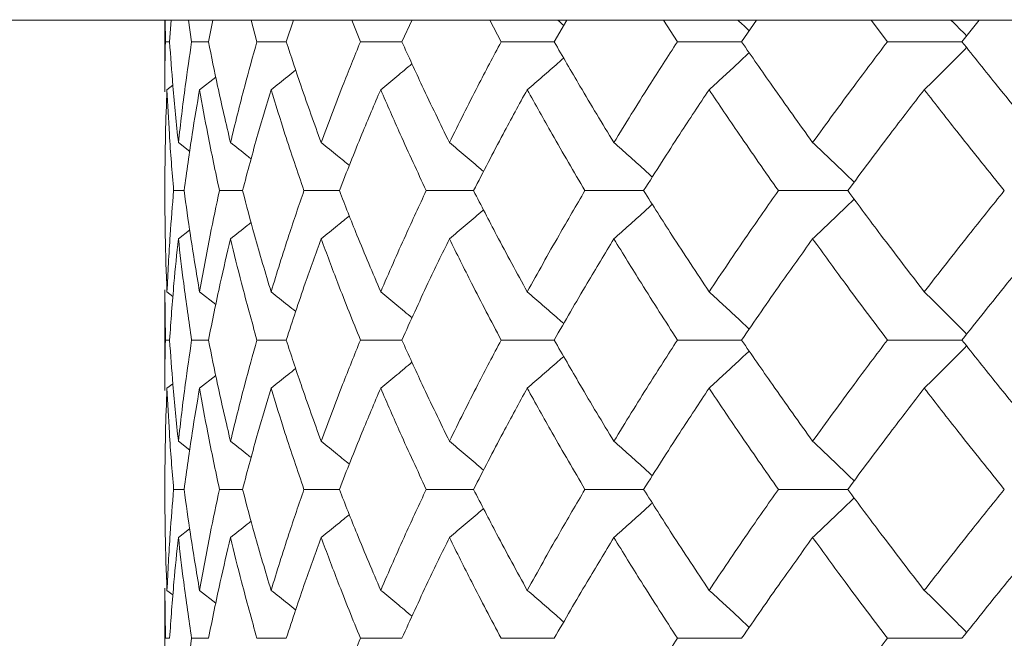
# Model space of a CAD drawing. Header units: inches. Extents: x -4.2 to 22.3, y -10.2 to 17.4.
# Tile 43 of 121: x -2.641 to -2.238, y -0.086 to 0.167. Entities that reach past the tile are written whole.
import ezdxf

# ---------------------------------------------------------------- set-up
doc = ezdxf.new("R2010")
doc.units = ezdxf.units.IN
doc.header["$MEASUREMENT"] = 0

msp = doc.modelspace()

# ---------------------------------------------------------------- linework, layer by layer
at = {"color": 7, "linetype": 'Continuous', "lineweight": 15}
for p, q in [((-2.12727, 0.16652), (-2.85588, 0.16652)), ((-2.58116, 0.16652), (-2.58116, 0.13719)), ((-2.58093, 0.1577), (-2.58101, 0.16652)), ((-2.57922, 0.1577), (-2.57853, 0.16652)), ((-2.57018, 0.1577), (-2.57143, 0.16652)), ((-2.5633, 0.1577), (-2.56145, 0.16652)), ((-2.54347, 0.1577), (-2.54587, 0.16652)), ((-2.53149, 0.1577), (-2.52851, 0.16652)), ((-2.50109, 0.1577), (-2.50462, 0.16652)), ((-2.48415, 0.1577), (-2.47997, 0.16671)), ((-2.4435, 0.1577), (-2.44812, 0.16652)), ((-2.42178, 0.1577), (-2.41663, 0.16652)), ((-2.37134, 0.1577), (-2.37699, 0.16652)), ((-2.34508, 0.1577), (-2.33892, 0.16652)), ((-2.28539, 0.1577), (-2.29202, 0.16652)), ((-2.25488, 0.1577), (-2.24778, 0.16652)), ((-2.57922, 0.1577), (-2.58093, 0.1577)), ((-2.5633, 0.1577), (-2.57018, 0.1577)), ((-2.53149, 0.1577), (-2.54347, 0.1577)), ((-2.48415, 0.1577), (-2.50109, 0.1577)), ((-2.42178, 0.1577), (-2.4435, 0.1577)), ((-2.34508, 0.1577), (-2.37134, 0.1577)), ((-2.25488, 0.1577), (-2.28539, 0.1577)), ((-2.56695, 0.13807), (-2.56032, 0.14323)), ((-2.58028, 0.13807), (-2.57789, 0.13992)), ((-2.57562, 0.11643), (-2.57096, 0.11282)), ((-2.57326, 0.09674), (-2.57756, 0.09674)), ((-2.54936, 0.09674), (-2.55881, 0.09674)), ((-2.50973, 0.09674), (-2.52421, 0.09674)), ((-2.4548, 0.09674), (-2.47416, 0.09674)), ((-2.38517, 0.09674), (-2.40919, 0.09674)), ((-2.30161, 0.09674), (-2.33003, 0.09674)), ((-2.57562, 0.07704), (-2.571, 0.08063)), ((-2.58116, 0.05622), (-2.58116, 0.01502)), ((-2.58093, 0.03562), (-2.58113, 0.05622)), ((-2.58028, 0.05534), (-2.57784, 0.05345)), ((-2.56695, 0.05534), (-2.56028, 0.05013)), ((-2.57922, 0.03562), (-2.58093, 0.03562)), ((-2.5633, 0.03562), (-2.57018, 0.03562)), ((-2.53149, 0.03562), (-2.54347, 0.03562)), ((-2.48415, 0.03562), (-2.50109, 0.03562)), ((-2.42178, 0.03562), (-2.4435, 0.03562)), ((-2.34508, 0.03562), (-2.37134, 0.03562)), ((-2.25488, 0.03562), (-2.28539, 0.03562)), ((-2.56695, 0.0159), (-2.56032, 0.02108)), ((-2.58028, 0.0159), (-2.57789, 0.01775)), ((-2.57562, -0.0058), (-2.57096, -0.00942)), ((-2.57326, -0.0255), (-2.57756, -0.0255)), ((-2.54936, -0.0255), (-2.55881, -0.0255)), ((-2.50973, -0.0255), (-2.52421, -0.0255)), ((-2.4548, -0.0255), (-2.47416, -0.0255)), ((-2.38517, -0.0255), (-2.40919, -0.0255)), ((-2.30161, -0.0255), (-2.33003, -0.0255)), ((-2.57562, -0.04519), (-2.571, -0.04161)), ((-2.58116, -0.06595), (-2.58116, -0.10692)), ((-2.58093, -0.08646), (-2.58113, -0.06595)), ((-2.58028, -0.06683), (-2.57784, -0.06871)), ((-2.56695, -0.06683), (-2.56028, -0.07202)), ((-2.57922, -0.08646), (-2.58093, -0.08646)), ((-2.5633, -0.08646), (-2.57018, -0.08646)), ((-2.53149, -0.08646), (-2.54347, -0.08646)), ((-2.48415, -0.08646), (-2.50109, -0.08646)), ((-2.42178, -0.08646), (-2.4435, -0.08646)), ((-2.34508, -0.08646), (-2.37134, -0.08646)), ((-2.25488, -0.08646), (-2.28539, -0.08646))]:
    msp.add_line(p, q, dxfattribs=at)
for points, knots in [([(-2.42033, 0.16652), (-2.42029, 0.16649), (-2.41947, 0.16578), (-2.41866, 0.16506), (-2.41789, 0.16436)], [0, 0, 0, 0, 0.044024, 1, 1, 1, 1]), ([(-2.34659, 0.16652), (-2.34655, 0.16649), (-2.345, 0.16506), (-2.34346, 0.1636), (-2.34195, 0.16218)], [0, 0, 0, 0, 0.021854, 1, 1, 1, 1]), ([(-2.25933, 0.16652), (-2.2593, 0.16649), (-2.25716, 0.16437), (-2.25504, 0.16221), (-2.25296, 0.16009)], [0, 0, 0, 0, 0.014758, 1, 1, 1, 1]), ([(-2.58113, 0.13719), (-2.58114, 0.13798), (-2.58121, 0.14483), (-2.58106, 0.15166), (-2.58093, 0.1577)], [0, 0, 0, 0, 0.115573, 1, 1, 1, 1]), ([(-2.57562, 0.11643), (-2.57641, 0.12414), (-2.57783, 0.13791), (-2.57879, 0.15166), (-2.57922, 0.1577)], [0, 0, 0, 0, 0.560339, 1, 1, 1, 1]), ([(-2.57562, 0.11643), (-2.57473, 0.12414), (-2.57313, 0.13791), (-2.57108, 0.15166), (-2.57018, 0.1577)], [0, 0, 0, 0, 0.560339, 1, 1, 1, 1]), ([(-2.55429, 0.11643), (-2.55609, 0.12414), (-2.55931, 0.13791), (-2.56208, 0.15166), (-2.5633, 0.1577)], [0, 0, 0, 0, 0.560339, 1, 1, 1, 1]), ([(-2.55429, 0.11643), (-2.55239, 0.12414), (-2.549, 0.13791), (-2.54516, 0.15166), (-2.54347, 0.1577)], [0, 0, 0, 0, 0.560339, 1, 1, 1, 1]), ([(-2.51717, 0.11643), (-2.51997, 0.12414), (-2.52495, 0.13791), (-2.52949, 0.15166), (-2.53149, 0.1577)], [0, 0, 0, 0, 0.560339, 1, 1, 1, 1]), ([(-2.51717, 0.11643), (-2.51429, 0.12414), (-2.50914, 0.13791), (-2.50355, 0.15166), (-2.50109, 0.1577)], [0, 0, 0, 0, 0.560339, 1, 1, 1, 1]), ([(-2.46467, 0.11643), (-2.46843, 0.12414), (-2.47512, 0.13791), (-2.48139, 0.15166), (-2.48415, 0.1577)], [0, 0, 0, 0, 0.560339, 1, 1, 1, 1]), ([(-2.46467, 0.11643), (-2.46083, 0.12414), (-2.45398, 0.13791), (-2.4467, 0.15166), (-2.4435, 0.1577)], [0, 0, 0, 0, 0.560339, 1, 1, 1, 1]), ([(-2.39737, 0.11643), (-2.40204, 0.12414), (-2.41037, 0.13791), (-2.4183, 0.15166), (-2.42178, 0.1577)], [0, 0, 0, 0, 0.560339, 1, 1, 1, 1]), ([(-2.39737, 0.11643), (-2.39262, 0.12414), (-2.38413, 0.13791), (-2.37525, 0.15166), (-2.37134, 0.1577)], [0, 0, 0, 0, 0.560339, 1, 1, 1, 1]), ([(-2.31599, 0.11643), (-2.32152, 0.12414), (-2.3314, 0.13791), (-2.3409, 0.15166), (-2.34508, 0.1577)], [0, 0, 0, 0, 0.560339, 1, 1, 1, 1]), ([(-2.31599, 0.11643), (-2.31038, 0.12414), (-2.30036, 0.13791), (-2.28996, 0.15166), (-2.28539, 0.1577)], [0, 0, 0, 0, 0.560339, 1, 1, 1, 1]), ([(-2.22143, 0.11643), (-2.22777, 0.12414), (-2.23909, 0.13791), (-2.25006, 0.15166), (-2.25488, 0.1577)], [0, 0, 0, 0, 0.560339, 1, 1, 1, 1]), ([(-2.35839, 0.13807), (-2.3564, 0.13987), (-2.35242, 0.14348), (-2.34694, 0.14852), (-2.34347, 0.15179), (-2.34196, 0.15321)], [0, 0, 0, 0, 0.360977, 0.721953, 1, 1, 1, 1]), ([(-2.2703, 0.13807), (-2.26845, 0.13987), (-2.26475, 0.14348), (-2.25897, 0.14921), (-2.25505, 0.15318), (-2.25296, 0.15531)], [0, 0, 0, 0, 0.317535, 0.635069, 1, 1, 1, 1]), ([(-2.43283, 0.13807), (-2.43072, 0.13987), (-2.42651, 0.14348), (-2.42153, 0.1478), (-2.41868, 0.15033), (-2.4179, 0.15102)], [0, 0, 0, 0, 0.421367, 0.842734, 1, 1, 1, 1]), ([(-2.53768, 0.13807), (-2.53541, 0.13987), (-2.53204, 0.14254), (-2.52869, 0.14524), (-2.52761, 0.14611)], [0, 0, 0, 0, 0.675594, 1, 1, 1, 1]), ([(-2.49281, 0.13807), (-2.49061, 0.13987), (-2.48632, 0.14338), (-2.48206, 0.14694), (-2.47999, 0.14867)], [0, 0, 0, 0, 0.5135029, 1, 1, 1, 1]), ([(-2.58115, 0.09674), (-2.58112, 0.10447), (-2.58105, 0.11825), (-2.58051, 0.13201), (-2.58028, 0.13807)], [0, 0, 0, 0, 0.560274, 1, 1, 1, 1]), ([(-2.57756, 0.09674), (-2.57819, 0.10447), (-2.57932, 0.11825), (-2.57999, 0.13201), (-2.58028, 0.13807)], [0, 0, 0, 0, 0.560274, 1, 1, 1, 1]), ([(-2.57326, 0.09674), (-2.5722, 0.10447), (-2.57032, 0.11825), (-2.56798, 0.13201), (-2.56695, 0.13807)], [0, 0, 0, 0, 0.560274, 1, 1, 1, 1]), ([(-2.55881, 0.09674), (-2.56045, 0.10447), (-2.56338, 0.11825), (-2.56586, 0.13201), (-2.56695, 0.13807)], [0, 0, 0, 0, 0.560274, 1, 1, 1, 1]), ([(-2.54936, 0.09674), (-2.5473, 0.10447), (-2.54363, 0.11825), (-2.5395, 0.13201), (-2.53768, 0.13807)], [0, 0, 0, 0, 0.560274, 1, 1, 1, 1]), ([(-2.52421, 0.09674), (-2.52685, 0.10447), (-2.53155, 0.11825), (-2.53581, 0.13201), (-2.53768, 0.13807)], [0, 0, 0, 0, 0.5602736, 1, 1, 1, 1]), ([(-2.50973, 0.09674), (-2.50669, 0.10447), (-2.50126, 0.11825), (-2.4954, 0.13201), (-2.49281, 0.13807)], [0, 0, 0, 0, 0.560274, 1, 1, 1, 1]), ([(-2.47416, 0.09674), (-2.47776, 0.10447), (-2.48418, 0.11825), (-2.49018, 0.13201), (-2.49281, 0.13807)], [0, 0, 0, 0, 0.560274, 1, 1, 1, 1]), ([(-2.4548, 0.09674), (-2.45081, 0.10447), (-2.44369, 0.11825), (-2.43615, 0.13201), (-2.43283, 0.13807)], [0, 0, 0, 0, 0.560274, 1, 1, 1, 1]), ([(-2.40919, 0.09674), (-2.41372, 0.10447), (-2.42179, 0.11825), (-2.42946, 0.13201), (-2.43283, 0.13807)], [0, 0, 0, 0, 0.560274, 1, 1, 1, 1]), ([(-2.38517, 0.09674), (-2.38028, 0.10447), (-2.37154, 0.11825), (-2.3624, 0.13201), (-2.35839, 0.13807)], [0, 0, 0, 0, 0.560274, 1, 1, 1, 1]), ([(-2.33003, 0.09674), (-2.33543, 0.10447), (-2.34506, 0.11825), (-2.35432, 0.13201), (-2.35839, 0.13807)], [0, 0, 0, 0, 0.5602736, 1, 1, 1, 1]), ([(-2.30161, 0.09674), (-2.29586, 0.10447), (-2.28561, 0.11825), (-2.27497, 0.13201), (-2.2703, 0.13807)], [0, 0, 0, 0, 0.560274, 1, 1, 1, 1]), ([(-2.23753, 0.09674), (-2.24375, 0.10447), (-2.25484, 0.11825), (-2.26558, 0.13201), (-2.2703, 0.13807)], [0, 0, 0, 0, 0.560274, 1, 1, 1, 1]), ([(-2.55429, 0.11643), (-2.55199, 0.11463), (-2.54915, 0.11241), (-2.54634, 0.11016), (-2.54582, 0.10974)], [0, 0, 0, 0, 0.812629, 1, 1, 1, 1]), ([(-2.51717, 0.11643), (-2.51493, 0.11463), (-2.51106, 0.11152), (-2.50723, 0.10836), (-2.50562, 0.10704)], [0, 0, 0, 0, 0.5798245, 1, 1, 1, 1]), ([(-2.46467, 0.11643), (-2.46252, 0.11462), (-2.45821, 0.11101), (-2.45355, 0.10706), (-2.45106, 0.1049), (-2.4507, 0.10459)], [0, 0, 0, 0, 0.461051, 0.922103, 1, 1, 1, 1]), ([(-2.39737, 0.11643), (-2.39532, 0.11462), (-2.39122, 0.11101), (-2.38596, 0.10631), (-2.38277, 0.10339), (-2.38161, 0.10232)], [0, 0, 0, 0, 0.387792, 0.775584, 1, 1, 1, 1]), ([(-2.31599, 0.11643), (-2.31407, 0.11462), (-2.31023, 0.11101), (-2.30457, 0.10561), (-2.30086, 0.10197), (-2.29903, 0.10018)], [0, 0, 0, 0, 0.337228, 0.674456, 1, 1, 1, 1]), ([(-2.58028, 0.05534), (-2.58057, 0.06308), (-2.58108, 0.07688), (-2.58113, 0.09068), (-2.58115, 0.09674)], [0, 0, 0, 0, 0.5601361, 1, 1, 1, 1]), ([(-2.58028, 0.05534), (-2.5799, 0.06308), (-2.57921, 0.07688), (-2.57806, 0.09068), (-2.57756, 0.09674)], [0, 0, 0, 0, 0.560136, 1, 1, 1, 1]), ([(-2.56695, 0.05534), (-2.56825, 0.06308), (-2.57057, 0.07688), (-2.57244, 0.09068), (-2.57326, 0.09674)], [0, 0, 0, 0, 0.560136, 1, 1, 1, 1]), ([(-2.56695, 0.05534), (-2.56555, 0.06308), (-2.56306, 0.07688), (-2.5601, 0.09068), (-2.55881, 0.09674)], [0, 0, 0, 0, 0.5601361, 1, 1, 1, 1]), ([(-2.53768, 0.05534), (-2.53999, 0.06308), (-2.54409, 0.07688), (-2.54775, 0.09068), (-2.54936, 0.09674)], [0, 0, 0, 0, 0.5601361, 1, 1, 1, 1]), ([(-2.53768, 0.05534), (-2.53529, 0.06308), (-2.53101, 0.07688), (-2.52629, 0.09068), (-2.52421, 0.09674)], [0, 0, 0, 0, 0.560136, 1, 1, 1, 1]), ([(-2.49281, 0.05534), (-2.49609, 0.06308), (-2.50194, 0.07688), (-2.50735, 0.09068), (-2.50973, 0.09674)], [0, 0, 0, 0, 0.560136, 1, 1, 1, 1]), ([(-2.49281, 0.05534), (-2.48945, 0.06308), (-2.48344, 0.07688), (-2.47699, 0.09068), (-2.47416, 0.09674)], [0, 0, 0, 0, 0.560136, 1, 1, 1, 1]), ([(-2.43283, 0.05534), (-2.43704, 0.06308), (-2.44457, 0.07688), (-2.45168, 0.09068), (-2.4548, 0.09674)], [0, 0, 0, 0, 0.560136, 1, 1, 1, 1]), ([(-2.43283, 0.05534), (-2.42853, 0.06308), (-2.42085, 0.07688), (-2.41275, 0.09068), (-2.40919, 0.09674)], [0, 0, 0, 0, 0.560136, 1, 1, 1, 1]), ([(-2.35839, 0.05534), (-2.36349, 0.06308), (-2.37261, 0.07688), (-2.38134, 0.09068), (-2.38517, 0.09674)], [0, 0, 0, 0, 0.560136, 1, 1, 1, 1]), ([(-2.35839, 0.05534), (-2.3532, 0.06308), (-2.34393, 0.07688), (-2.33428, 0.09068), (-2.33003, 0.09674)], [0, 0, 0, 0, 0.560136, 1, 1, 1, 1]), ([(-2.2703, 0.05534), (-2.27624, 0.06308), (-2.28685, 0.07688), (-2.2971, 0.09068), (-2.30161, 0.09674)], [0, 0, 0, 0, 0.560136, 1, 1, 1, 1]), ([(-2.2703, 0.05534), (-2.26428, 0.06308), (-2.25353, 0.07688), (-2.24242, 0.09068), (-2.23753, 0.09674)], [0, 0, 0, 0, 0.560136, 1, 1, 1, 1]), ([(-2.31599, 0.07704), (-2.31407, 0.07885), (-2.31024, 0.08246), (-2.30458, 0.08787), (-2.30086, 0.09151), (-2.29904, 0.0933)], [0, 0, 0, 0, 0.337204, 0.674407, 1, 1, 1, 1]), ([(-2.46467, 0.07704), (-2.46252, 0.07885), (-2.45821, 0.08247), (-2.45356, 0.08641), (-2.45107, 0.08857), (-2.45072, 0.08888)], [0, 0, 0, 0, 0.461333, 0.922665, 1, 1, 1, 1]), ([(-2.39737, 0.07704), (-2.39532, 0.07885), (-2.39122, 0.08246), (-2.38597, 0.08716), (-2.38278, 0.09008), (-2.38162, 0.09115)], [0, 0, 0, 0, 0.387866, 0.775733, 1, 1, 1, 1]), ([(-2.51717, 0.07704), (-2.51493, 0.07885), (-2.51107, 0.08196), (-2.50725, 0.08511), (-2.50564, 0.08643)], [0, 0, 0, 0, 0.580604, 1, 1, 1, 1]), ([(-2.55429, 0.07704), (-2.55199, 0.07884), (-2.54917, 0.08106), (-2.54636, 0.0833), (-2.54585, 0.08371)], [0, 0, 0, 0, 0.814996, 1, 1, 1, 1]), ([(-2.57922, 0.03562), (-2.57867, 0.04335), (-2.57769, 0.05716), (-2.57625, 0.07097), (-2.57562, 0.07704)], [0, 0, 0, 0, 0.560071, 1, 1, 1, 1]), ([(-2.57018, 0.03562), (-2.57132, 0.04335), (-2.57335, 0.05716), (-2.57493, 0.07097), (-2.57562, 0.07704)], [0, 0, 0, 0, 0.560071, 1, 1, 1, 1]), ([(-2.5633, 0.03562), (-2.56174, 0.04335), (-2.55895, 0.05716), (-2.55572, 0.07097), (-2.55429, 0.07704)], [0, 0, 0, 0, 0.560071, 1, 1, 1, 1]), ([(-2.54347, 0.03562), (-2.54561, 0.04335), (-2.54943, 0.05716), (-2.55281, 0.07097), (-2.55429, 0.07704)], [0, 0, 0, 0, 0.560071, 1, 1, 1, 1]), ([(-2.53149, 0.03562), (-2.52894, 0.04335), (-2.52438, 0.05716), (-2.51938, 0.07097), (-2.51717, 0.07704)], [0, 0, 0, 0, 0.560071, 1, 1, 1, 1]), ([(-2.50109, 0.03562), (-2.50421, 0.04335), (-2.50978, 0.05716), (-2.51492, 0.07097), (-2.51717, 0.07704)], [0, 0, 0, 0, 0.560071, 1, 1, 1, 1]), ([(-2.48415, 0.03562), (-2.48063, 0.04335), (-2.47434, 0.05716), (-2.46763, 0.07097), (-2.46467, 0.07704)], [0, 0, 0, 0, 0.560071, 1, 1, 1, 1]), ([(-2.4435, 0.03562), (-2.44757, 0.04335), (-2.45483, 0.05716), (-2.46167, 0.07097), (-2.46467, 0.07704)], [0, 0, 0, 0, 0.560071, 1, 1, 1, 1]), ([(-2.42178, 0.03562), (-2.41733, 0.04335), (-2.40939, 0.05716), (-2.40104, 0.07097), (-2.39737, 0.07704)], [0, 0, 0, 0, 0.560071, 1, 1, 1, 1]), ([(-2.37134, 0.03562), (-2.3763, 0.04335), (-2.38517, 0.05716), (-2.39364, 0.07097), (-2.39737, 0.07704)], [0, 0, 0, 0, 0.560071, 1, 1, 1, 1]), ([(-2.34508, 0.03562), (-2.33975, 0.04335), (-2.33024, 0.05716), (-2.32034, 0.07097), (-2.31599, 0.07704)], [0, 0, 0, 0, 0.560071, 1, 1, 1, 1]), ([(-2.28539, 0.03562), (-2.2912, 0.04335), (-2.30158, 0.05716), (-2.31159, 0.07097), (-2.31599, 0.07704)], [0, 0, 0, 0, 0.560071, 1, 1, 1, 1]), ([(-2.25488, 0.03562), (-2.24873, 0.04335), (-2.23775, 0.05716), (-2.22642, 0.07097), (-2.22143, 0.07704)], [0, 0, 0, 0, 0.560071, 1, 1, 1, 1]), ([(-2.53768, 0.05534), (-2.53541, 0.05354), (-2.53203, 0.05085), (-2.52868, 0.04813), (-2.52758, 0.04724)], [0, 0, 0, 0, 0.672904, 1, 1, 1, 1]), ([(-2.49281, 0.05534), (-2.49061, 0.05354), (-2.48632, 0.05001), (-2.48205, 0.04643), (-2.47997, 0.04468)], [0, 0, 0, 0, 0.511985, 1, 1, 1, 1]), ([(-2.43283, 0.05534), (-2.43073, 0.05353), (-2.42652, 0.04992), (-2.42154, 0.04558), (-2.41867, 0.04303), (-2.41789, 0.04233)], [0, 0, 0, 0, 0.42034, 0.840681, 1, 1, 1, 1]), ([(-2.35839, 0.05534), (-2.3564, 0.05353), (-2.35243, 0.04992), (-2.34695, 0.04485), (-2.34347, 0.04156), (-2.34195, 0.04012)], [0, 0, 0, 0, 0.360211, 0.720422, 1, 1, 1, 1]), ([(-2.2703, 0.05534), (-2.26845, 0.05354), (-2.26476, 0.04992), (-2.25897, 0.04416), (-2.25506, 0.04016), (-2.25296, 0.03802)], [0, 0, 0, 0, 0.316926, 0.633852, 1, 1, 1, 1]), ([(-2.58113, 0.01502), (-2.58114, 0.01581), (-2.58121, 0.02268), (-2.58106, 0.02954), (-2.58093, 0.03562)], [0, 0, 0, 0, 0.115039, 1, 1, 1, 1]), ([(-2.57562, -0.0058), (-2.57641, 0.00193), (-2.57783, 0.01574), (-2.57879, 0.02954), (-2.57922, 0.03562)], [0, 0, 0, 0, 0.559933, 1, 1, 1, 1]), ([(-2.57562, -0.0058), (-2.57473, 0.00193), (-2.57313, 0.01574), (-2.57108, 0.02954), (-2.57018, 0.03562)], [0, 0, 0, 0, 0.559933, 1, 1, 1, 1]), ([(-2.55429, -0.0058), (-2.55609, 0.00193), (-2.55932, 0.01574), (-2.56208, 0.02954), (-2.5633, 0.03562)], [0, 0, 0, 0, 0.559933, 1, 1, 1, 1]), ([(-2.55429, -0.0058), (-2.55239, 0.00193), (-2.549, 0.01574), (-2.54516, 0.02954), (-2.54347, 0.03562)], [0, 0, 0, 0, 0.559933, 1, 1, 1, 1]), ([(-2.51717, -0.0058), (-2.51997, 0.00193), (-2.52495, 0.01574), (-2.52949, 0.02954), (-2.53149, 0.03562)], [0, 0, 0, 0, 0.559933, 1, 1, 1, 1]), ([(-2.51717, -0.0058), (-2.51429, 0.00193), (-2.50914, 0.01574), (-2.50355, 0.02954), (-2.50109, 0.03562)], [0, 0, 0, 0, 0.559933, 1, 1, 1, 1]), ([(-2.46467, -0.0058), (-2.46842, 0.00193), (-2.47512, 0.01574), (-2.48139, 0.02954), (-2.48415, 0.03562)], [0, 0, 0, 0, 0.559933, 1, 1, 1, 1]), ([(-2.46467, -0.0058), (-2.46084, 0.00193), (-2.45398, 0.01574), (-2.4467, 0.02954), (-2.4435, 0.03562)], [0, 0, 0, 0, 0.559933, 1, 1, 1, 1]), ([(-2.39737, -0.0058), (-2.40203, 0.00193), (-2.41037, 0.01574), (-2.41829, 0.02954), (-2.42178, 0.03562)], [0, 0, 0, 0, 0.559933, 1, 1, 1, 1]), ([(-2.39737, -0.0058), (-2.39262, 0.00193), (-2.38413, 0.01574), (-2.37525, 0.02954), (-2.37134, 0.03562)], [0, 0, 0, 0, 0.559933, 1, 1, 1, 1]), ([(-2.31599, -0.0058), (-2.32152, 0.00193), (-2.3314, 0.01574), (-2.3409, 0.02954), (-2.34508, 0.03562)], [0, 0, 0, 0, 0.559933, 1, 1, 1, 1]), ([(-2.31599, -0.0058), (-2.31038, 0.00193), (-2.30036, 0.01574), (-2.28996, 0.02954), (-2.28539, 0.03562)], [0, 0, 0, 0, 0.559933, 1, 1, 1, 1]), ([(-2.2703, 0.0159), (-2.26845, 0.01771), (-2.26476, 0.02132), (-2.25898, 0.02708), (-2.25506, 0.03108), (-2.25296, 0.03322)], [0, 0, 0, 0, 0.316977, 0.633953, 1, 1, 1, 1]), ([(-2.22143, -0.0058), (-2.22777, 0.00193), (-2.23909, 0.01574), (-2.25005, 0.02954), (-2.25488, 0.03562)], [0, 0, 0, 0, 0.559933, 1, 1, 1, 1]), ([(-2.43283, 0.0159), (-2.43073, 0.01771), (-2.42652, 0.02132), (-2.42154, 0.02566), (-2.41868, 0.02821), (-2.4179, 0.02891)], [0, 0, 0, 0, 0.42064, 0.84128, 1, 1, 1, 1]), ([(-2.35839, 0.0159), (-2.3564, 0.01771), (-2.35243, 0.02132), (-2.34695, 0.02639), (-2.34348, 0.02968), (-2.34196, 0.03111)], [0, 0, 0, 0, 0.360346, 0.720692, 1, 1, 1, 1]), ([(-2.49281, 0.0159), (-2.49061, 0.0177), (-2.48632, 0.02123), (-2.48206, 0.0248), (-2.47999, 0.02654)], [0, 0, 0, 0, 0.51264, 1, 1, 1, 1]), ([(-2.53768, 0.0159), (-2.53541, 0.0177), (-2.53204, 0.02038), (-2.5287, 0.02309), (-2.52761, 0.02398)], [0, 0, 0, 0, 0.674489, 1, 1, 1, 1]), ([(-2.58115, -0.0255), (-2.58112, -0.01778), (-2.58105, -0.00398), (-2.58051, 0.00982), (-2.58028, 0.0159)], [0, 0, 0, 0, 0.559868, 1, 1, 1, 1]), ([(-2.57756, -0.0255), (-2.57819, -0.01778), (-2.57932, -0.00398), (-2.57999, 0.00982), (-2.58028, 0.0159)], [0, 0, 0, 0, 0.559868, 1, 1, 1, 1]), ([(-2.57326, -0.0255), (-2.5722, -0.01778), (-2.57032, -0.00398), (-2.56798, 0.00982), (-2.56695, 0.0159)], [0, 0, 0, 0, 0.559868, 1, 1, 1, 1]), ([(-2.55881, -0.0255), (-2.56045, -0.01778), (-2.56338, -0.00398), (-2.56586, 0.00982), (-2.56695, 0.0159)], [0, 0, 0, 0, 0.559868, 1, 1, 1, 1]), ([(-2.54936, -0.0255), (-2.5473, -0.01778), (-2.54363, -0.00398), (-2.5395, 0.00982), (-2.53768, 0.0159)], [0, 0, 0, 0, 0.559868, 1, 1, 1, 1]), ([(-2.52421, -0.0255), (-2.52685, -0.01778), (-2.53155, -0.00398), (-2.53581, 0.00982), (-2.53768, 0.0159)], [0, 0, 0, 0, 0.559868, 1, 1, 1, 1]), ([(-2.50973, -0.0255), (-2.50669, -0.01778), (-2.50126, -0.00398), (-2.4954, 0.00982), (-2.49281, 0.0159)], [0, 0, 0, 0, 0.559868, 1, 1, 1, 1]), ([(-2.47416, -0.0255), (-2.47776, -0.01778), (-2.48418, -0.00398), (-2.49018, 0.00982), (-2.49281, 0.0159)], [0, 0, 0, 0, 0.5598675, 1, 1, 1, 1]), ([(-2.4548, -0.0255), (-2.45081, -0.01778), (-2.44369, -0.00398), (-2.43615, 0.00982), (-2.43283, 0.0159)], [0, 0, 0, 0, 0.5598675, 1, 1, 1, 1]), ([(-2.40919, -0.0255), (-2.41372, -0.01778), (-2.42179, -0.00398), (-2.42946, 0.00982), (-2.43283, 0.0159)], [0, 0, 0, 0, 0.559868, 1, 1, 1, 1]), ([(-2.38517, -0.0255), (-2.38028, -0.01778), (-2.37154, -0.00398), (-2.36241, 0.00982), (-2.35839, 0.0159)], [0, 0, 0, 0, 0.559868, 1, 1, 1, 1]), ([(-2.33003, -0.0255), (-2.33543, -0.01778), (-2.34507, -0.00398), (-2.35431, 0.00982), (-2.35839, 0.0159)], [0, 0, 0, 0, 0.559868, 1, 1, 1, 1]), ([(-2.30161, -0.0255), (-2.29586, -0.01778), (-2.2856, -0.00398), (-2.27498, 0.00982), (-2.2703, 0.0159)], [0, 0, 0, 0, 0.5598675, 1, 1, 1, 1]), ([(-2.23753, -0.0255), (-2.24375, -0.01778), (-2.25484, -0.00398), (-2.26557, 0.00982), (-2.2703, 0.0159)], [0, 0, 0, 0, 0.559868, 1, 1, 1, 1]), ([(-2.55429, -0.0058), (-2.55199, -0.0076), (-2.54916, -0.00982), (-2.54635, -0.01207), (-2.54582, -0.0125)], [0, 0, 0, 0, 0.81232, 1, 1, 1, 1]), ([(-2.51717, -0.0058), (-2.51493, -0.0076), (-2.51107, -0.01072), (-2.50723, -0.01388), (-2.50562, -0.0152)], [0, 0, 0, 0, 0.579624, 1, 1, 1, 1]), ([(-2.46467, -0.0058), (-2.46252, -0.00761), (-2.45821, -0.01122), (-2.45355, -0.01517), (-2.45106, -0.01734), (-2.4507, -0.01765)], [0, 0, 0, 0, 0.460902, 0.921804, 1, 1, 1, 1]), ([(-2.39737, -0.0058), (-2.39532, -0.00761), (-2.39122, -0.01122), (-2.38597, -0.01593), (-2.38278, -0.01885), (-2.38161, -0.01992)], [0, 0, 0, 0, 0.38767, 0.775339, 1, 1, 1, 1]), ([(-2.31599, -0.0058), (-2.31407, -0.00761), (-2.31024, -0.01122), (-2.30458, -0.01663), (-2.30086, -0.02027), (-2.29903, -0.02206)], [0, 0, 0, 0, 0.337121, 0.674241, 1, 1, 1, 1]), ([(-2.58028, -0.06683), (-2.58057, -0.05912), (-2.58108, -0.04535), (-2.58113, -0.03157), (-2.58115, -0.0255)], [0, 0, 0, 0, 0.55973, 1, 1, 1, 1]), ([(-2.58028, -0.06683), (-2.5799, -0.05912), (-2.57921, -0.04535), (-2.57806, -0.03157), (-2.57756, -0.0255)], [0, 0, 0, 0, 0.55973, 1, 1, 1, 1]), ([(-2.56695, -0.06683), (-2.56825, -0.05912), (-2.57057, -0.04535), (-2.57244, -0.03157), (-2.57326, -0.0255)], [0, 0, 0, 0, 0.55973, 1, 1, 1, 1]), ([(-2.56695, -0.06683), (-2.56555, -0.05912), (-2.56305, -0.04535), (-2.5601, -0.03157), (-2.55881, -0.0255)], [0, 0, 0, 0, 0.55973, 1, 1, 1, 1]), ([(-2.53768, -0.06683), (-2.53999, -0.05912), (-2.5441, -0.04535), (-2.54775, -0.03157), (-2.54936, -0.0255)], [0, 0, 0, 0, 0.55973, 1, 1, 1, 1]), ([(-2.53768, -0.06683), (-2.53529, -0.05912), (-2.53101, -0.04535), (-2.52629, -0.03157), (-2.52421, -0.0255)], [0, 0, 0, 0, 0.55973, 1, 1, 1, 1]), ([(-2.49281, -0.06683), (-2.49609, -0.05912), (-2.50194, -0.04535), (-2.50735, -0.03157), (-2.50973, -0.0255)], [0, 0, 0, 0, 0.55973, 1, 1, 1, 1]), ([(-2.49281, -0.06683), (-2.48945, -0.05912), (-2.48344, -0.04535), (-2.47699, -0.03157), (-2.47416, -0.0255)], [0, 0, 0, 0, 0.55973, 1, 1, 1, 1]), ([(-2.43283, -0.06683), (-2.43704, -0.05912), (-2.44457, -0.04535), (-2.45168, -0.03157), (-2.4548, -0.0255)], [0, 0, 0, 0, 0.55973, 1, 1, 1, 1]), ([(-2.43283, -0.06683), (-2.42853, -0.05912), (-2.42085, -0.04535), (-2.41276, -0.03157), (-2.40919, -0.0255)], [0, 0, 0, 0, 0.55973, 1, 1, 1, 1]), ([(-2.35839, -0.06683), (-2.36349, -0.05912), (-2.37261, -0.04535), (-2.38133, -0.03157), (-2.38517, -0.0255)], [0, 0, 0, 0, 0.55973, 1, 1, 1, 1]), ([(-2.35839, -0.06683), (-2.3532, -0.05912), (-2.34393, -0.04535), (-2.33428, -0.03157), (-2.33003, -0.0255)], [0, 0, 0, 0, 0.55973, 1, 1, 1, 1]), ([(-2.2703, -0.06683), (-2.27624, -0.05912), (-2.28686, -0.04535), (-2.2971, -0.03157), (-2.30161, -0.0255)], [0, 0, 0, 0, 0.55973, 1, 1, 1, 1]), ([(-2.2703, -0.06683), (-2.26428, -0.05912), (-2.25353, -0.04535), (-2.24242, -0.03157), (-2.23753, -0.0255)], [0, 0, 0, 0, 0.55973, 1, 1, 1, 1]), ([(-2.39737, -0.04519), (-2.39532, -0.04338), (-2.39122, -0.03977), (-2.38597, -0.03508), (-2.38278, -0.03216), (-2.38161, -0.03109)], [0, 0, 0, 0, 0.388001, 0.776003, 1, 1, 1, 1]), ([(-2.31599, -0.04519), (-2.31407, -0.04338), (-2.31023, -0.03977), (-2.30457, -0.03437), (-2.30086, -0.03073), (-2.29904, -0.02894)], [0, 0, 0, 0, 0.337318, 0.674635, 1, 1, 1, 1]), ([(-2.51717, -0.04519), (-2.51493, -0.04339), (-2.51107, -0.04028), (-2.50724, -0.03713), (-2.50564, -0.03581)], [0, 0, 0, 0, 0.58084, 1, 1, 1, 1]), ([(-2.46467, -0.04519), (-2.46252, -0.04338), (-2.45821, -0.03977), (-2.45355, -0.03583), (-2.45107, -0.03367), (-2.45072, -0.03336)], [0, 0, 0, 0, 0.461504, 0.923007, 1, 1, 1, 1]), ([(-2.55429, -0.04519), (-2.55199, -0.04339), (-2.54916, -0.04118), (-2.54636, -0.03894), (-2.54584, -0.03852)], [0, 0, 0, 0, 0.81537, 1, 1, 1, 1]), ([(-2.57922, -0.08646), (-2.57867, -0.07876), (-2.57769, -0.06502), (-2.57625, -0.05125), (-2.57562, -0.04519)], [0, 0, 0, 0, 0.559665, 1, 1, 1, 1]), ([(-2.57018, -0.08646), (-2.57132, -0.07876), (-2.57335, -0.06502), (-2.57492, -0.05125), (-2.57562, -0.04519)], [0, 0, 0, 0, 0.559665, 1, 1, 1, 1]), ([(-2.5633, -0.08646), (-2.56174, -0.07876), (-2.55895, -0.06502), (-2.55572, -0.05125), (-2.55429, -0.04519)], [0, 0, 0, 0, 0.559665, 1, 1, 1, 1]), ([(-2.54347, -0.08646), (-2.54561, -0.07876), (-2.54944, -0.06502), (-2.55281, -0.05125), (-2.55429, -0.04519)], [0, 0, 0, 0, 0.559665, 1, 1, 1, 1]), ([(-2.53149, -0.08646), (-2.52894, -0.07876), (-2.52438, -0.06502), (-2.51938, -0.05125), (-2.51717, -0.04519)], [0, 0, 0, 0, 0.559665, 1, 1, 1, 1]), ([(-2.50109, -0.08646), (-2.50421, -0.07876), (-2.50978, -0.06502), (-2.51491, -0.05125), (-2.51717, -0.04519)], [0, 0, 0, 0, 0.559665, 1, 1, 1, 1]), ([(-2.48415, -0.08646), (-2.48063, -0.07876), (-2.47434, -0.06502), (-2.46763, -0.05125), (-2.46467, -0.04519)], [0, 0, 0, 0, 0.559665, 1, 1, 1, 1]), ([(-2.4435, -0.08646), (-2.44757, -0.07876), (-2.45483, -0.06502), (-2.46166, -0.05125), (-2.46467, -0.04519)], [0, 0, 0, 0, 0.559665, 1, 1, 1, 1]), ([(-2.42178, -0.08646), (-2.41734, -0.07876), (-2.40939, -0.06502), (-2.40104, -0.05125), (-2.39737, -0.04519)], [0, 0, 0, 0, 0.559665, 1, 1, 1, 1]), ([(-2.37134, -0.08646), (-2.3763, -0.07876), (-2.38518, -0.06502), (-2.39364, -0.05125), (-2.39737, -0.04519)], [0, 0, 0, 0, 0.559665, 1, 1, 1, 1]), ([(-2.34508, -0.08646), (-2.33975, -0.07876), (-2.33024, -0.06502), (-2.32035, -0.05125), (-2.31599, -0.04519)], [0, 0, 0, 0, 0.5596645, 1, 1, 1, 1]), ([(-2.28539, -0.08646), (-2.2912, -0.07876), (-2.30158, -0.06502), (-2.31159, -0.05125), (-2.31599, -0.04519)], [0, 0, 0, 0, 0.559665, 1, 1, 1, 1]), ([(-2.25488, -0.08646), (-2.24873, -0.07876), (-2.23775, -0.06502), (-2.22642, -0.05125), (-2.22143, -0.04519)], [0, 0, 0, 0, 0.559665, 1, 1, 1, 1]), ([(-2.53768, -0.06683), (-2.53541, -0.06863), (-2.53203, -0.0713), (-2.52868, -0.07401), (-2.52759, -0.07489)], [0, 0, 0, 0, 0.674052, 1, 1, 1, 1]), ([(-2.49281, -0.06683), (-2.49061, -0.06863), (-2.48631, -0.07214), (-2.48205, -0.0757), (-2.47997, -0.07744)], [0, 0, 0, 0, 0.512874, 1, 1, 1, 1]), ([(-2.43283, -0.06683), (-2.43072, -0.06863), (-2.42651, -0.07224), (-2.42153, -0.07656), (-2.41867, -0.07909), (-2.41789, -0.07979)], [0, 0, 0, 0, 0.421083, 0.842166, 1, 1, 1, 1]), ([(-2.35839, -0.06683), (-2.3564, -0.06863), (-2.35242, -0.07224), (-2.34694, -0.07728), (-2.34347, -0.08055), (-2.34195, -0.08198)], [0, 0, 0, 0, 0.360851, 0.721702, 1, 1, 1, 1]), ([(-2.2703, -0.06683), (-2.26845, -0.06863), (-2.26475, -0.07224), (-2.25897, -0.07797), (-2.25505, -0.08195), (-2.25296, -0.08407)], [0, 0, 0, 0, 0.317488, 0.634976, 1, 1, 1, 1]), ([(-2.57562, -0.12757), (-2.57473, -0.11991), (-2.57313, -0.10622), (-2.57108, -0.0925), (-2.57018, -0.08646)], [0, 0, 0, 0, 0.559527, 1, 1, 1, 1]), ([(-2.51717, -0.12757), (-2.51429, -0.11991), (-2.50914, -0.10622), (-2.50355, -0.0925), (-2.50109, -0.08646)], [0, 0, 0, 0, 0.559527, 1, 1, 1, 1]), ([(-2.39737, -0.12757), (-2.39262, -0.11991), (-2.38413, -0.10622), (-2.37525, -0.0925), (-2.37134, -0.08646)], [0, 0, 0, 0, 0.559527, 1, 1, 1, 1]), ([(-2.31599, -0.12757), (-2.31038, -0.11991), (-2.30035, -0.10622), (-2.28996, -0.0925), (-2.28539, -0.08646)], [0, 0, 0, 0, 0.5595273, 1, 1, 1, 1])]:
    msp.add_open_spline(points, degree=3, knots=knots, dxfattribs=at)

doc.saveas('drawing.dxf')
